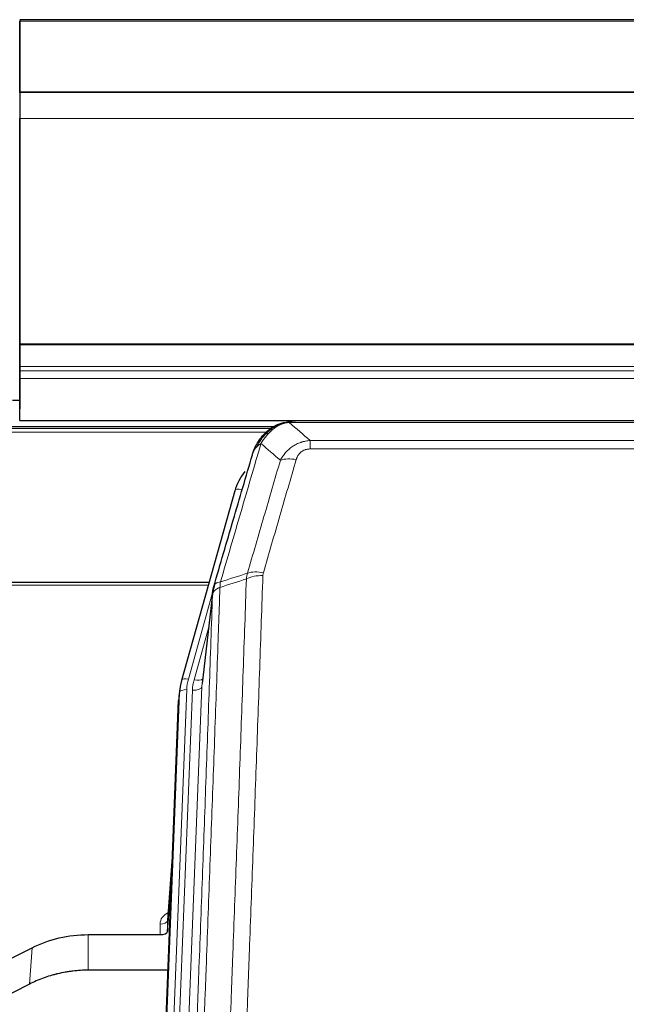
# Model space of a CAD drawing. Header units: inches. Extents: x 0 to 23760, y -13 to 16800.
# Tile 58 of 256: x 4605 to 4857, y 8252 to 8662. Entities that reach past the tile are written whole.
import ezdxf

# ---------------------------------------------------------------- set-up
doc = ezdxf.new("R2010")
doc.units = ezdxf.units.IN
doc.layers.add('1', color=7, linetype='Continuous', true_color=0xffffff)

msp = doc.modelspace()

# ---------------------------------------------------------------- linework, layer by layer
at = {"layer": '1', "color": 2, "linetype": 'Continuous', "lineweight": 25}
for p, q in [((5722.013, 8661.86), (4605.013, 8661.86)), ((4605.013, 8661.521), (4605.013, 8661.316)), ((4605.013, 8661.521), (4605.013, 8643.758)), ((4605.013, 8631.732), (4605.013, 8661.316)), ((4605.013, 8643.758), (4605.013, 8642.936)), ((4605.013, 8642.936), (4605.013, 8628.18)), ((5722.013, 8631.732), (4605.013, 8631.732)), ((4605.013, 8631.547), (4605.013, 8631.732)), ((5722.013, 8631.551), (4605.013, 8631.551)), ((4605.013, 8631.551), (4605.013, 8631.547)), ((4605.013, 8631.551), (4605.013, 8620.786)), ((4605.013, 8628.18), (4605.013, 8628.136)), ((4605.013, 8628.136), (4605.013, 8603.546)), ((4605.013, 8526.958), (4605.013, 8620.786)), ((4605.013, 8603.546), (4605.013, 8603.551)), ((4605.013, 8603.551), (4605.013, 8519.586)), ((4605.013, 8526.514), (4605.013, 8526.958)), ((4605.013, 8517.601), (4605.013, 8526.514)), ((4605.013, 8519.586), (4605.013, 8511.877)), ((4605.013, 8515.756), (4605.013, 8517.601)), ((4605.013, 8512.515), (4605.013, 8515.756)), ((4605.013, 8495.058), (4605.013, 8512.515)), ((4605.013, 8511.877), (4605.013, 8499.902)), ((4605.053, 8503.387), (4602.032, 8503.387)), ((4605.013, 8495.058), (5722.013, 8495.058)), ((4937.574, 8494.875), (4719.453, 8494.875)), ((4710.533, 8492.361), (4386.583, 8492.361)), ((4712.511, 8493.399), (4712.411, 8493.371)), ((4694.46, 8465.784), (4672.286, 8386.898)), ((4683.733, 8427.613), (4549.514, 8427.613)), ((4685.322, 8424.096), (4680.906, 8385.577)), ((4672.286, 8386.898), (4672.267, 8386.801)), ((4671.605, 8383.435), (4671.231, 8380.176)), ((4657.992, 8045.39), (4671.109, 8378.592)), ((4668.618, 8315.32), (4666.411, 8287.121)), ((4666.415, 8282.364), (4668.238, 8305.646)), ((4666.404, 8286.941), (4666.415, 8282.364)), ((4633.514, 8281.114), (4663.416, 8281.114)), ((4593.97, 8267.454), (4610.134, 8275.628)), ((4666.688, 8266.304), (4633.514, 8266.304)), ((4609.078, 8260.497), (4593.399, 8252.468))]:
    msp.add_line(p, q, dxfattribs=at)
at = {"layer": '1', "color": 110, "linetype": 'Continuous', "lineweight": 13}
for p, q in [((5722.013, 8661.316), (4605.013, 8661.316)), ((5722.013, 8620.786), (4605.013, 8620.786)), ((5722.013, 8526.958), (4605.013, 8526.958)), ((5722.013, 8526.514), (4605.013, 8526.514)), ((5722.013, 8517.601), (4605.013, 8517.601)), ((5722.013, 8515.756), (4605.013, 8515.756)), ((5722.013, 8512.515), (4605.013, 8512.515)), ((4939.916, 8494.213), (4717.111, 8494.213)), ((4709.635, 8491.8), (4387.399, 8491.8)), ((4707.757, 8490.187), (4389.44, 8490.187)), ((4712.411, 8493.371), (4712.343, 8493.214)), ((4725.842, 8486.745), (4931.185, 8486.745)), ((4725.842, 8486.745), (4725.842, 8483.212)), ((4931.185, 8483.212), (4725.842, 8483.212)), ((4697.348, 8466.357), (4692.623, 8449.546)), ((4683.446, 8426.583), (4549.514, 8426.583)), ((4685.247, 8423.305), (4675.174, 8387.471)), ((4685.193, 8422.585), (4680.816, 8384.404)), ((4683.547, 8408.616), (4677.521, 8387.178)), ((4680.816, 8384.404), (4667.75, 8052.51)), ((4658.372, 8048.828), (4671.483, 8381.85)), ((4674.477, 8383.07), (4661.366, 8050.048)), ((4663.758, 8050.884), (4676.824, 8382.777)), ((4671.483, 8381.85), (4671.109, 8378.592)), ((4668.611, 8315.128), (4666.404, 8286.941)), ((4663.416, 8281.114), (4663.406, 8285.53)), ((4633.514, 8281.114), (4633.514, 8266.304)), ((4610.134, 8275.628), (4609.078, 8260.497))]:
    msp.add_line(p, q, dxfattribs=at)
for centre, major_axis, ratio, start_param, end_param in [((4719.995, 8472.99), (-9.598, 2.808), 0.562843, 4.8755761, 5.6185342), ((4697.348, 8464.972), (-2.888, 0.812), 0.4480327, 4.837666, 6.2831701), ((4706.147, 8424.934), (9.994, -0.345), 0.559112, 1.5901207, 2.34753), ((4706.334, 8426.107), (9.604, -2.788), 0.5442898, 1.7274916, 2.473129), ((4675.174, 8386.086), (-2.888, 0.812), 0.4480327, 4.837666, 6.2831701), ((4698.495, 8382.32), (24.033, -0.038), 0.8858289, 2.8989744, 3.1081259), ((4700.842, 8382.027), (24.033, -0.038), 0.8858289, 2.8989744, 3.1081259), ((4676.824, 8384.624), (-3.997, 0.157), 0.4614673, 1.5889619, 3.1073983), ((4677.521, 8389.025), (-3.851, 1.082), 0.4480327, 1.6960734, 2.8915811), ((4674.477, 8381.685), (-2.998, 0.118), 0.4614673, 4.7305545, 6.248991), ((4669.409, 8285.53), (6.003, -0.046), 0.8757409, 2.0547277, 3.1504318), ((4663.406, 8286.985), (3, 0.007), 0.4848086, 4.7112485, 6.2484184)]:
    msp.add_ellipse(centre, major_axis=major_axis, ratio=ratio, start_param=start_param, end_param=end_param, dxfattribs=at)
at = {"layer": '1', "color": 2, "linetype": 'Continuous', "lineweight": 25}
for centre, major_axis, ratio, start_param, end_param in [((4720.655, 8459.771), (27.014, -0.465), 0.8900028, 2.5377877, 2.912319), ((4698.495, 8380.935), (27.027, -0.37), 0.8864308, 2.9096812, 3.1188327), ((4698.13, 8377.748), (27.037, -0.043), 0.8858289, 3.0417954, 3.1081259), ((4663.417, 8282.408), (-3, 0), 0.4313147, 1.5706417, 3.1078116)]:
    msp.add_ellipse(centre, major_axis=major_axis, ratio=ratio, start_param=start_param, end_param=end_param, dxfattribs=at)
for points, knots in [([(4712.343, 8493.214), (4712.8, 8493.437), (4713.264, 8493.637), (4715.135, 8494.338), (4716.571, 8494.644), (4717.981, 8494.733)], [0, 0, 0, 0, 0.25, 0.25, 1, 1, 1, 1]), ([(4712.511, 8493.399), (4713.089, 8493.649), (4713.677, 8493.869), (4714.358, 8494.083), (4714.445, 8494.11), (4714.533, 8494.136)], [0, 0, 0, 0, 0.8717446, 0.8717446, 1, 1, 1, 1]), ([(4719.653, 8494.873), (4719.639, 8494.873), (4719.61, 8494.874), (4719.569, 8494.875), (4719.528, 8494.875), (4719.489, 8494.875), (4719.45, 8494.875), (4719.413, 8494.875), (4719.377, 8494.875), (4719.341, 8494.875), (4719.307, 8494.874), (4719.274, 8494.874), (4719.242, 8494.873), (4719.211, 8494.872), (4719.181, 8494.871), (4719.152, 8494.87), (4719.124, 8494.869), (4719.097, 8494.868), (4719.071, 8494.867), (4719.047, 8494.866), (4719.023, 8494.865), (4719, 8494.863), (4718.979, 8494.862), (4718.958, 8494.861), (4718.939, 8494.86), (4718.921, 8494.859), (4718.903, 8494.858), (4718.887, 8494.857), (4718.872, 8494.856), (4718.858, 8494.855), (4718.844, 8494.854), (4718.832, 8494.853), (4718.821, 8494.852), (4718.811, 8494.851), (4718.802, 8494.851), (4718.795, 8494.85), (4718.788, 8494.849), (4718.782, 8494.849), (4718.777, 8494.849), (4718.765, 8494.848), (4718.744, 8494.846), (4718.715, 8494.843), (4718.687, 8494.841), (4718.658, 8494.838), (4718.63, 8494.835), (4718.603, 8494.832), (4718.575, 8494.829), (4718.548, 8494.826), (4718.522, 8494.823), (4718.495, 8494.82), (4718.469, 8494.817), (4718.444, 8494.814), (4718.418, 8494.81), (4718.393, 8494.807), (4718.369, 8494.803), (4718.344, 8494.8), (4718.32, 8494.796), (4718.297, 8494.793), (4718.273, 8494.789), (4718.25, 8494.785), (4718.228, 8494.781), (4718.205, 8494.778), (4718.183, 8494.774), (4718.162, 8494.77), (4718.14, 8494.766), (4718.119, 8494.762), (4718.099, 8494.758), (4718.078, 8494.754), (4718.058, 8494.75), (4718.039, 8494.746), (4718.019, 8494.741), (4718, 8494.737), (4717.988, 8494.734), (4717.981, 8494.733)], [0, 0, 0, 0, 0.0247661, 0.0489206, 0.0724636, 0.0953949, 0.1177147, 0.1394229, 0.1605195, 0.1810045, 0.2008779, 0.2201398, 0.23879, 0.2568287, 0.2742558, 0.2910713, 0.3072753, 0.3228676, 0.3378484, 0.3522176, 0.3659752, 0.3791212, 0.3916556, 0.4035785, 0.4148897, 0.4255894, 0.4356775, 0.445154, 0.454019, 0.4622723, 0.4699141, 0.4769443, 0.4833629, 0.48917, 0.4943654, 0.4989493, 0.5029216, 0.5062824, 0.5090316, 0.5111692, 0.5284651, 0.5456049, 0.5625886, 0.5794163, 0.5960881, 0.612604, 0.6289642, 0.6451687, 0.6612176, 0.6771111, 0.6928491, 0.7084319, 0.7238594, 0.7391318, 0.7542492, 0.7692118, 0.7840195, 0.7986726, 0.8131712, 0.8275153, 0.8417051, 0.8557408, 0.8696224, 0.8833501, 0.8969241, 0.9103445, 0.9236114, 0.936725, 0.9496856, 0.9624932, 0.975148, 0.9876502, 1, 1, 1, 1]), ([(4706.313, 8489.003), (4706.531, 8489.238), (4706.755, 8489.467), (4707.628, 8490.317), (4708.319, 8490.898), (4709.046, 8491.424)], [0, 0, 0, 0, 0.2626999, 0.2626999, 1, 1, 1, 1]), ([(4707.299, 8489.488), (4707.485, 8489.683), (4707.674, 8489.873), (4708.446, 8490.616), (4709.056, 8491.133), (4710.326, 8492.071), (4710.985, 8492.492), (4711.887, 8492.985), (4712.114, 8493.102), (4712.343, 8493.214)], [0, 0, 0, 0, 0.125, 0.125, 0.5, 0.5, 0.875, 0.875, 1, 1, 1, 1]), ([(4702.431, 8482.579), (4703.043, 8484.319), (4703.939, 8486.007), (4705.469, 8488.043), (4705.879, 8488.534), (4706.313, 8489.003)], [0, 0, 0, 0, 0.75, 0.75, 1, 1, 1, 1]), ([(4705.934, 8488.533), (4705.99, 8488.636), (4706.059, 8488.739), (4706.196, 8488.894), (4706.252, 8488.95), (4706.313, 8489.003)], [0, 0, 0, 0, 0.6295096, 0.6295096, 1, 1, 1, 1]), ([(4701.792, 8480.805), (4701.798, 8480.827), (4701.809, 8480.871), (4701.827, 8480.937), (4701.846, 8481.002), (4701.864, 8481.068), (4701.883, 8481.133), (4701.901, 8481.197), (4701.92, 8481.262), (4701.94, 8481.326), (4701.959, 8481.39), (4701.978, 8481.454), (4701.998, 8481.517), (4702.018, 8481.58), (4702.038, 8481.643), (4702.058, 8481.705), (4702.078, 8481.767), (4702.098, 8481.829), (4702.119, 8481.891), (4702.139, 8481.952), (4702.16, 8482.013), (4702.181, 8482.074), (4702.202, 8482.134), (4702.224, 8482.194), (4702.245, 8482.254), (4702.266, 8482.314), (4702.288, 8482.373), (4702.31, 8482.432), (4702.332, 8482.491), (4702.354, 8482.549), (4702.376, 8482.608), (4702.398, 8482.665), (4702.42, 8482.723), (4702.443, 8482.78), (4702.465, 8482.837), (4702.488, 8482.894), (4702.51, 8482.951), (4702.533, 8483.007), (4702.556, 8483.063), (4702.579, 8483.118), (4702.602, 8483.173), (4702.626, 8483.229), (4702.649, 8483.283), (4702.672, 8483.338), (4702.696, 8483.392), (4702.719, 8483.446), (4702.743, 8483.499), (4702.767, 8483.553), (4702.79, 8483.606), (4702.814, 8483.659), (4702.838, 8483.711), (4702.862, 8483.763), (4702.886, 8483.815), (4702.91, 8483.867), (4702.935, 8483.918), (4702.959, 8483.969), (4702.983, 8484.02), (4703.008, 8484.071), (4703.032, 8484.121), (4703.056, 8484.171), (4703.081, 8484.221), (4703.105, 8484.27), (4703.13, 8484.319), (4703.155, 8484.368), (4703.179, 8484.417), (4703.204, 8484.465), (4703.223, 8484.501), (4703.233, 8484.521), (4703.235, 8484.525)], [0, 0, 0, 0, 0.0171812, 0.0343046, 0.0513704, 0.0683783, 0.0853286, 0.1022212, 0.119056, 0.1358331, 0.1525524, 0.1692141, 0.185818, 0.2023642, 0.2188526, 0.2352834, 0.2516564, 0.2679717, 0.2842292, 0.3004291, 0.3165712, 0.3326555, 0.3486822, 0.3646511, 0.3805623, 0.3964158, 0.4122116, 0.4279496, 0.4436299, 0.4592525, 0.4748173, 0.4903244, 0.5057738, 0.5211655, 0.5364994, 0.5517757, 0.5669942, 0.5821549, 0.597258, 0.6123033, 0.6272909, 0.6422208, 0.6570929, 0.6719073, 0.686664, 0.701363, 0.7160042, 0.7305878, 0.7451136, 0.7595816, 0.773992, 0.7883446, 0.8026395, 0.8168767, 0.8310561, 0.8451778, 0.8592418, 0.8732481, 0.8871967, 0.9010875, 0.9149206, 0.928696, 0.9424136, 0.9560736, 0.9696758, 0.9832203, 0.996707, 1, 1, 1, 1]), ([(4701.792, 8480.805), (4701.876, 8481.266), (4702.018, 8481.716), (4702.281, 8482.295), (4702.353, 8482.438), (4702.431, 8482.579)], [0, 0, 0, 0, 0.75, 0.75, 1, 1, 1, 1]), ([(4685.749, 8426.035), (4688.435, 8435.246), (4691.115, 8444.416), (4695.125, 8458.109), (4696.461, 8462.663), (4699.128, 8471.75), (4700.461, 8476.282), (4701.792, 8480.805)], [0, 0, 0, 0, 0.5, 0.5, 0.75, 0.75, 1, 1, 1, 1]), ([(4685.193, 8422.585), (4685.193, 8422.595), (4685.195, 8422.635), (4685.198, 8422.721), (4685.205, 8422.861), (4685.217, 8423.054), (4685.235, 8423.3), (4685.264, 8423.599), (4685.306, 8423.95), (4685.35, 8424.25), (4685.388, 8424.481), (4685.413, 8424.624), (4685.44, 8424.764), (4685.466, 8424.899), (4685.494, 8425.03), (4685.522, 8425.157), (4685.55, 8425.28), (4685.578, 8425.4), (4685.607, 8425.515), (4685.635, 8425.627), (4685.664, 8425.734), (4685.692, 8425.838), (4685.721, 8425.938), (4685.74, 8426.003), (4685.749, 8426.035)], [0, 0, 0, 0, 0.0092499, 0.0337179, 0.073404, 0.128308, 0.1984299, 0.2837694, 0.3843264, 0.5001005, 0.5424888, 0.5838484, 0.6241794, 0.6634821, 0.7017567, 0.7390032, 0.7752221, 0.8104134, 0.8445775, 0.8777146, 0.909825, 0.9409091, 0.9709673, 1, 1, 1, 1]), ([(4610.134, 8275.628), (4613.667, 8277.415), (4617.469, 8278.794), (4625.352, 8280.644), (4629.433, 8281.114), (4633.514, 8281.114)], [0, 0, 0, 0, 0.5, 0.5, 1, 1, 1, 1]), ([(4633.514, 8266.304), (4632.444, 8266.304), (4630.309, 8266.242), (4628.183, 8266.056), (4626.857, 8265.9), (4626.592, 8265.867), (4626.064, 8265.798), (4625.272, 8265.688), (4624.484, 8265.56), (4622.914, 8265.283), (4621.874, 8265.067), (4620.712, 8264.791), (4620.583, 8264.759), (4620.325, 8264.696), (4619.939, 8264.6), (4619.043, 8264.365), (4618.283, 8264.148), (4616.773, 8263.692), (4614.786, 8263.028), (4612.852, 8262.25), (4610.945, 8261.416), (4610.004, 8260.971), (4609.078, 8260.497)], [0, 0, 0, 0, 0.125, 0.25, 0.25, 0.28125, 0.28125, 0.3125, 0.375, 0.375, 0.5, 0.5, 0.515625, 0.515625, 0.53125, 0.5625, 0.625, 0.625, 0.75, 0.875, 0.875, 1, 1, 1, 1])]:
    msp.add_open_spline(points, degree=3, knots=knots, dxfattribs=at)
at = {"layer": '1', "color": 110, "linetype": 'Continuous', "lineweight": 13}
for points, knots in [([(4712.493, 8492.82), (4712.853, 8493.014), (4713.221, 8493.19), (4714.714, 8493.817), (4715.89, 8494.111), (4717.111, 8494.213)], [0, 0, 0, 0, 0.25, 0.25, 1, 1, 1, 1]), ([(4717.981, 8494.733), (4717.974, 8494.731), (4717.958, 8494.728), (4717.934, 8494.722), (4717.911, 8494.716), (4717.888, 8494.71), (4717.865, 8494.705), (4717.843, 8494.699), (4717.821, 8494.693), (4717.799, 8494.686), (4717.778, 8494.68), (4717.757, 8494.674), (4717.736, 8494.668), (4717.716, 8494.661), (4717.696, 8494.655), (4717.676, 8494.648), (4717.657, 8494.641), (4717.638, 8494.634), (4717.619, 8494.628), (4717.601, 8494.621), (4717.583, 8494.614), (4717.565, 8494.607), (4717.548, 8494.599), (4717.531, 8494.592), (4717.514, 8494.585), (4717.498, 8494.578), (4717.482, 8494.57), (4717.466, 8494.563), (4717.451, 8494.555), (4717.436, 8494.547), (4717.421, 8494.54), (4717.407, 8494.532), (4717.393, 8494.524), (4717.379, 8494.516), (4717.366, 8494.508), (4717.353, 8494.5), (4717.34, 8494.492), (4717.328, 8494.484), (4717.316, 8494.475), (4717.304, 8494.467), (4717.293, 8494.459), (4717.281, 8494.45), (4717.271, 8494.442), (4717.26, 8494.433), (4717.25, 8494.425), (4717.241, 8494.416), (4717.231, 8494.407), (4717.222, 8494.399), (4717.213, 8494.39), (4717.205, 8494.381), (4717.197, 8494.372), (4717.189, 8494.363), (4717.182, 8494.354), (4717.175, 8494.345), (4717.168, 8494.336), (4717.162, 8494.326), (4717.156, 8494.317), (4717.15, 8494.308), (4717.144, 8494.299), (4717.139, 8494.289), (4717.135, 8494.28), (4717.13, 8494.27), (4717.126, 8494.261), (4717.122, 8494.251), (4717.119, 8494.242), (4717.116, 8494.232), (4717.113, 8494.222), (4717.112, 8494.216), (4717.111, 8494.213)], [0, 0, 0, 0, 0.0185022, 0.0368847, 0.0551481, 0.073293, 0.0913199, 0.1092294, 0.1270222, 0.1446988, 0.1622598, 0.1797059, 0.1970378, 0.2142561, 0.2313614, 0.2483544, 0.265236, 0.2820066, 0.2986672, 0.3152184, 0.331661, 0.3479958, 0.3642235, 0.380345, 0.3963611, 0.4122725, 0.4280803, 0.4437851, 0.459388, 0.4748898, 0.4902915, 0.5055939, 0.5207981, 0.535905, 0.5509156, 0.565831, 0.5806521, 0.5953801, 0.6100159, 0.6245607, 0.6390157, 0.6533819, 0.6676604, 0.6818526, 0.6959596, 0.7099825, 0.7239227, 0.7377815, 0.75156, 0.7652597, 0.7788818, 0.7924277, 0.8058989, 0.8192966, 0.8326224, 0.8458776, 0.8590638, 0.8721825, 0.8852351, 0.8982233, 0.9111485, 0.9240124, 0.9368166, 0.9495628, 0.9622525, 0.9748874, 0.9874694, 1, 1, 1, 1]), ([(4708.524, 8489.701), (4708.673, 8489.859), (4708.824, 8490.014), (4709.439, 8490.623), (4709.918, 8491.051), (4710.912, 8491.838), (4711.427, 8492.196), (4712.134, 8492.621), (4712.313, 8492.722), (4712.493, 8492.82)], [0, 0, 0, 0, 0.125, 0.125, 0.5, 0.5, 0.875, 0.875, 1, 1, 1, 1]), ([(4712.343, 8493.214), (4712.341, 8493.184), (4712.343, 8493.151), (4712.356, 8493.066), (4712.372, 8493.011), (4712.42, 8492.907), (4712.452, 8492.858), (4712.493, 8492.82)], [0, 0, 0, 0, 0.25, 0.25, 0.625, 0.625, 1, 1, 1, 1]), ([(4703.641, 8484.163), (4704.34, 8485.616), (4705.21, 8487.01), (4706.571, 8488.693), (4706.928, 8489.099), (4707.299, 8489.488)], [0, 0, 0, 0, 0.75, 0.75, 1, 1, 1, 1]), ([(4705.348, 8485.494), (4706.041, 8486.609), (4706.807, 8487.706), (4707.934, 8489.056), (4708.225, 8489.384), (4708.524, 8489.701)], [0, 0, 0, 0, 0.75, 0.75, 1, 1, 1, 1]), ([(4706.313, 8489.003), (4706.344, 8489.03), (4706.377, 8489.056), (4706.511, 8489.158), (4706.624, 8489.227), (4706.873, 8489.349), (4707.01, 8489.402), (4707.201, 8489.461), (4707.25, 8489.475), (4707.299, 8489.488)], [0, 0, 0, 0, 0.125, 0.125, 0.5, 0.5, 0.875, 0.875, 1, 1, 1, 1]), ([(4707.299, 8489.488), (4707.398, 8489.515), (4707.499, 8489.538), (4707.756, 8489.588), (4707.914, 8489.612), (4708.224, 8489.656), (4708.377, 8489.676), (4708.524, 8489.701)], [0, 0, 0, 0, 0.25, 0.25, 0.625, 0.625, 1, 1, 1, 1]), ([(4713.415, 8478.532), (4713.713, 8479.099), (4714.039, 8479.646), (4714.752, 8480.698), (4715.139, 8481.202), (4715.767, 8481.925), (4716.039, 8482.218), (4716.324, 8482.503), (4716.439, 8482.616), (4716.497, 8482.672), (4716.673, 8482.839), (4716.792, 8482.948), (4717.394, 8483.484), (4717.903, 8483.88), (4718.575, 8484.335), (4718.712, 8484.424), (4718.919, 8484.554), (4718.988, 8484.597), (4719.128, 8484.681), (4719.198, 8484.723), (4719.55, 8484.927), (4719.837, 8485.082), (4720.713, 8485.515), (4721.318, 8485.765), (4722.021, 8486.002), (4722.1, 8486.028), (4722.258, 8486.078), (4722.337, 8486.102), (4722.575, 8486.174), (4722.734, 8486.219), (4723.214, 8486.346), (4723.536, 8486.42), (4724.512, 8486.612), (4725.172, 8486.698), (4725.842, 8486.745)], [0, 0, 0, 0, 0.125, 0.125, 0.25, 0.25, 0.3125, 0.328125, 0.328125, 0.34375, 0.34375, 0.375, 0.375, 0.5, 0.5, 0.53125, 0.53125, 0.546875, 0.546875, 0.5625, 0.5625, 0.625, 0.625, 0.75, 0.75, 0.765625, 0.765625, 0.78125, 0.78125, 0.8125, 0.8125, 0.875, 0.875, 1, 1, 1, 1]), ([(4705.348, 8485.494), (4703.95, 8480.739), (4702.551, 8475.973), (4699.748, 8466.417), (4698.346, 8461.627), (4694.132, 8447.225), (4691.316, 8437.577), (4688.494, 8427.884)], [0, 0, 0, 0, 0.25, 0.25, 0.5, 0.5, 1, 1, 1, 1]), ([(4702.431, 8482.579), (4702.47, 8482.649), (4702.51, 8482.719), (4702.678, 8482.997), (4702.817, 8483.201), (4703.12, 8483.598), (4703.284, 8483.791), (4703.52, 8484.04), (4703.58, 8484.102), (4703.641, 8484.163)], [0, 0, 0, 0, 0.125, 0.125, 0.5, 0.5, 0.875, 0.875, 1, 1, 1, 1]), ([(4703.641, 8484.163), (4703.764, 8484.285), (4703.892, 8484.405), (4704.224, 8484.697), (4704.435, 8484.866), (4704.877, 8485.19), (4705.108, 8485.345), (4705.348, 8485.494)], [0, 0, 0, 0, 0.25, 0.25, 0.625, 0.625, 1, 1, 1, 1]), ([(4719.995, 8478.776), (4720.016, 8478.848), (4720.038, 8478.92), (4720.084, 8479.064), (4720.109, 8479.135), (4720.184, 8479.348), (4720.238, 8479.489), (4720.356, 8479.767), (4720.42, 8479.905), (4720.556, 8480.176), (4720.63, 8480.31), (4720.787, 8480.575), (4720.871, 8480.705), (4721.006, 8480.897), (4721.053, 8480.96), (4721.149, 8481.086), (4721.199, 8481.149), (4721.353, 8481.333), (4721.461, 8481.452), (4721.689, 8481.681), (4721.809, 8481.791), (4721.998, 8481.95), (4722.095, 8482.028), (4722.196, 8482.103), (4722.264, 8482.152), (4722.299, 8482.177), (4722.474, 8482.297), (4722.618, 8482.386), (4723.065, 8482.635), (4723.382, 8482.774), (4723.802, 8482.914), (4723.887, 8482.94), (4724.06, 8482.989), (4724.147, 8483.011), (4724.408, 8483.073), (4724.584, 8483.107), (4724.939, 8483.16), (4725.118, 8483.179), (4725.478, 8483.205), (4725.66, 8483.212), (4725.842, 8483.212)], [0, 0, 0, 0, 0.03125, 0.03125, 0.0625, 0.0625, 0.125, 0.125, 0.1875, 0.1875, 0.25, 0.25, 0.3125, 0.3125, 0.34375, 0.34375, 0.375, 0.375, 0.4375, 0.4375, 0.5, 0.5, 0.53125, 0.546875, 0.546875, 0.5625, 0.5625, 0.625, 0.625, 0.75, 0.75, 0.78125, 0.78125, 0.8125, 0.8125, 0.875, 0.875, 0.9375, 0.9375, 1, 1, 1, 1]), ([(4699.738, 8431.534), (4702.026, 8439.427), (4704.31, 8447.29), (4707.729, 8459.04), (4708.868, 8462.949), (4711.143, 8470.752), (4712.28, 8474.646), (4713.415, 8478.532)], [0, 0, 0, 0, 0.5, 0.5, 0.75, 0.75, 1, 1, 1, 1]), ([(4719.995, 8478.776), (4718.861, 8474.884), (4717.726, 8470.984), (4715.454, 8463.169), (4714.316, 8459.254), (4710.901, 8447.486), (4708.619, 8439.61), (4706.334, 8431.705)], [0, 0, 0, 0, 0.25, 0.25, 0.5, 0.5, 1, 1, 1, 1]), ([(4687.305, 8110.564), (4687.863, 8124.377), (4688.965, 8151.872), (4690.575, 8192.724), (4691.618, 8219.698), (4692.39, 8239.831), (4692.773, 8249.873), (4693.152, 8259.878), (4693.404, 8266.54), (4693.529, 8269.867), (4694.153, 8286.481), (4694.645, 8299.702), (4695.372, 8319.426), (4695.612, 8325.982), (4696.088, 8339.056), (4696.324, 8345.574), (4697.027, 8365.072), (4697.949, 8390.919), (4698.841, 8416.464), (4699.279, 8429.162)], [0, 0, 0, 0, 0.125, 0.25, 0.375, 0.375, 0.4375, 0.46875, 0.46875, 0.5, 0.5, 0.625, 0.625, 0.6875, 0.6875, 0.75, 0.75, 0.875, 1, 1, 1, 1]), ([(4706.147, 8430.528), (4705.709, 8417.814), (4704.819, 8392.236), (4703.898, 8366.357), (4703.196, 8346.834), (4702.96, 8340.307), (4702.484, 8327.217), (4702.244, 8320.652), (4701.519, 8300.903), (4701.028, 8287.666), (4700.404, 8271.031), (4700.279, 8267.699), (4700.028, 8261.029), (4699.649, 8251.011), (4699.267, 8240.956), (4698.496, 8220.798), (4697.454, 8193.789), (4695.846, 8152.886), (4694.746, 8125.355), (4694.188, 8111.525)], [0, 0, 0, 0, 0.125, 0.25, 0.25, 0.3125, 0.3125, 0.375, 0.375, 0.5, 0.5, 0.53125, 0.53125, 0.5625, 0.625, 0.625, 0.75, 0.875, 1, 1, 1, 1]), ([(4706.147, 8430.528), (4706.153, 8430.727), (4706.172, 8430.924), (4706.235, 8431.317), (4706.278, 8431.512), (4706.334, 8431.705)], [0, 0, 0, 0, 0.5, 0.5, 1, 1, 1, 1]), ([(4688.282, 8425.593), (4688.226, 8423.981), (4688.171, 8422.368), (4688.058, 8419.139), (4687.89, 8414.292), (4687.494, 8402.956), (4687.151, 8393.197), (4686.458, 8373.62), (4685.517, 8347.365), (4684.059, 8307.52), (4683.055, 8280.649), (4682.481, 8265.447), (4682.417, 8263.757), (4682.289, 8260.374), (4682.096, 8255.297), (4681.645, 8243.427), (4681.253, 8233.212), (4680.925, 8224.678), (4680.859, 8222.97), (4680.727, 8219.552), (4680.529, 8214.421), (4680.064, 8202.429), (4679.661, 8192.113), (4678.849, 8171.431), (4677.752, 8143.723), (4676.624, 8115.75), (4676.053, 8101.697)], [0, 0, 0, 0, 0.015625, 0.015625, 0.03125, 0.0625, 0.125, 0.125, 0.25, 0.375, 0.5, 0.5, 0.515625, 0.515625, 0.53125, 0.5625, 0.625, 0.625, 0.640625, 0.640625, 0.65625, 0.6875, 0.75, 0.75, 0.875, 1, 1, 1, 1]), ([(4688.282, 8425.593), (4688.27, 8425.588), (4688.244, 8425.579), (4688.206, 8425.564), (4688.168, 8425.55), (4688.13, 8425.535), (4688.092, 8425.52), (4688.053, 8425.504), (4688.015, 8425.489), (4687.976, 8425.473), (4687.937, 8425.456), (4687.898, 8425.44), (4687.86, 8425.423), (4687.821, 8425.406), (4687.782, 8425.389), (4687.743, 8425.371), (4687.703, 8425.353), (4687.664, 8425.335), (4687.625, 8425.316), (4687.586, 8425.297), (4687.547, 8425.278), (4687.508, 8425.259), (4687.468, 8425.239), (4687.429, 8425.219), (4687.39, 8425.199), (4687.351, 8425.178), (4687.312, 8425.157), (4687.272, 8425.136), (4687.233, 8425.114), (4687.194, 8425.093), (4687.155, 8425.07), (4687.117, 8425.048), (4687.078, 8425.025), (4687.039, 8425.002), (4687, 8424.978), (4686.962, 8424.955), (4686.924, 8424.931), (4686.885, 8424.906), (4686.847, 8424.881), (4686.809, 8424.856), (4686.771, 8424.831), (4686.734, 8424.805), (4686.696, 8424.779), (4686.659, 8424.752), (4686.622, 8424.726), (4686.585, 8424.698), (4686.548, 8424.671), (4686.512, 8424.643), (4686.476, 8424.615), (4686.44, 8424.586), (4686.404, 8424.557), (4686.369, 8424.528), (4686.333, 8424.499), (4686.298, 8424.469), (4686.264, 8424.439), (4686.23, 8424.408), (4686.196, 8424.377), (4686.162, 8424.346), (4686.129, 8424.314), (4686.094, 8424.28), (4686.057, 8424.243), (4686.018, 8424.204), (4685.981, 8424.164), (4685.944, 8424.124), (4685.908, 8424.084), (4685.873, 8424.044), (4685.839, 8424.004), (4685.805, 8423.963), (4685.773, 8423.922), (4685.741, 8423.881), (4685.71, 8423.84), (4685.68, 8423.799), (4685.651, 8423.757), (4685.623, 8423.716), (4685.595, 8423.674), (4685.569, 8423.632), (4685.543, 8423.589), (4685.518, 8423.547), (4685.494, 8423.505), (4685.471, 8423.462), (4685.449, 8423.419), (4685.427, 8423.376), (4685.407, 8423.333), (4685.387, 8423.29), (4685.368, 8423.247), (4685.35, 8423.203), (4685.333, 8423.16), (4685.317, 8423.116), (4685.302, 8423.072), (4685.287, 8423.028), (4685.274, 8422.984), (4685.261, 8422.94), (4685.25, 8422.896), (4685.239, 8422.852), (4685.229, 8422.807), (4685.22, 8422.763), (4685.212, 8422.718), (4685.204, 8422.674), (4685.198, 8422.629), (4685.195, 8422.6), (4685.193, 8422.585)], [0, 0, 0, 0, 0.0069372, 0.0139334, 0.0209887, 0.028103, 0.0352764, 0.0425088, 0.0498003, 0.0571509, 0.0645605, 0.0720292, 0.0795569, 0.0871437, 0.0947896, 0.1024945, 0.1102584, 0.1180815, 0.1259636, 0.1339048, 0.141905, 0.1499643, 0.1580827, 0.1662601, 0.1744966, 0.1827922, 0.1911468, 0.1995605, 0.2080333, 0.2165651, 0.225156, 0.233806, 0.2425151, 0.2512832, 0.2601104, 0.2689967, 0.277942, 0.2869465, 0.29601, 0.3051325, 0.3143142, 0.3235549, 0.3328547, 0.3422136, 0.3516315, 0.3611085, 0.3706446, 0.3802398, 0.3898941, 0.3996074, 0.4093798, 0.4192113, 0.4291019, 0.4390515, 0.4490602, 0.459128, 0.4692549, 0.4794409, 0.4896859, 0.4999901, 0.5124905, 0.524991, 0.5374914, 0.5499918, 0.5624922, 0.5749926, 0.587493, 0.5999934, 0.6124937, 0.6249941, 0.6374944, 0.6499948, 0.6624951, 0.6749954, 0.6874957, 0.699996, 0.7124963, 0.7249966, 0.7374968, 0.7499971, 0.7624973, 0.7749976, 0.7874978, 0.799998, 0.8124982, 0.8249984, 0.8374986, 0.8499988, 0.8624989, 0.8749991, 0.8874992, 0.8999993, 0.9124995, 0.9249996, 0.9374997, 0.9499998, 0.9624998, 0.9749999, 0.9875, 1, 1, 1, 1]), ([(4688.494, 8427.884), (4688.086, 8427.85), (4687.713, 8427.78), (4687.054, 8427.576), (4686.769, 8427.442), (4686.297, 8427.12), (4686.112, 8426.932), (4685.848, 8426.513), (4685.77, 8426.281), (4685.749, 8426.035)], [0, 0, 0, 0, 0.25, 0.25, 0.5, 0.5, 0.75, 0.75, 1, 1, 1, 1]), ([(4688.282, 8425.593), (4688.303, 8425.995), (4688.319, 8426.381), (4688.377, 8427.14), (4688.419, 8427.512), (4688.494, 8427.884)], [0, 0, 0, 0, 0.5, 0.5, 1, 1, 1, 1]), ([(4672.998, 8099.916), (4673.567, 8113.916), (4674.692, 8141.784), (4675.786, 8169.387), (4676.595, 8189.991), (4676.997, 8200.269), (4677.461, 8212.215), (4677.659, 8217.326), (4677.79, 8220.731), (4677.856, 8222.433), (4678.184, 8230.935), (4678.574, 8241.111), (4679.024, 8252.936), (4679.216, 8257.995), (4679.344, 8261.365), (4679.407, 8263.048), (4679.98, 8278.192), (4680.981, 8304.961), (4682.436, 8344.654), (4683.842, 8383.888), (4684.748, 8409.737), (4685.193, 8422.585)], [0, 0, 0, 0, 0.125, 0.25, 0.25, 0.3125, 0.34375, 0.359375, 0.359375, 0.375, 0.375, 0.4375, 0.46875, 0.484375, 0.484375, 0.5, 0.5, 0.625, 0.75, 0.875, 1, 1, 1, 1])]:
    msp.add_open_spline(points, degree=3, knots=knots, dxfattribs=at)
for points in [[(4717.111, 8494.213), (4720.004, 8491.721), (4722.914, 8489.231), (4725.842, 8486.745)], [(4713.415, 8478.532), (4710.711, 8480.85), (4708.022, 8483.171), (4705.348, 8485.494)], [(4699.279, 8429.162), (4695.613, 8427.97), (4691.947, 8426.781), (4688.282, 8425.593)], [(4688.494, 8427.884), (4692.241, 8429.099), (4695.989, 8430.316), (4699.738, 8431.534)], [(4699.279, 8429.162), (4699.32, 8429.569), (4699.437, 8430.371), (4699.625, 8431.15), (4699.738, 8431.534)]]:
    msp.add_open_spline(points, degree=3, dxfattribs=at)
at = {"layer": '1', "color": 2, "linetype": 'Continuous', "lineweight": 25}
for points, degree in [([(4717.918, 8494.796), (4718.5, 8494.851), (4719.079, 8494.877), (4719.653, 8494.873)], 3), ([(4712.413, 8493.372), (4710.546, 8492.538), (4708.9, 8491.317)], 2), ([(4686.066, 8426.846), (4685.316, 8424.015)], 1)]:
    msp.add_open_spline(points, degree=degree, dxfattribs=at)

doc.saveas('drawing.dxf')
